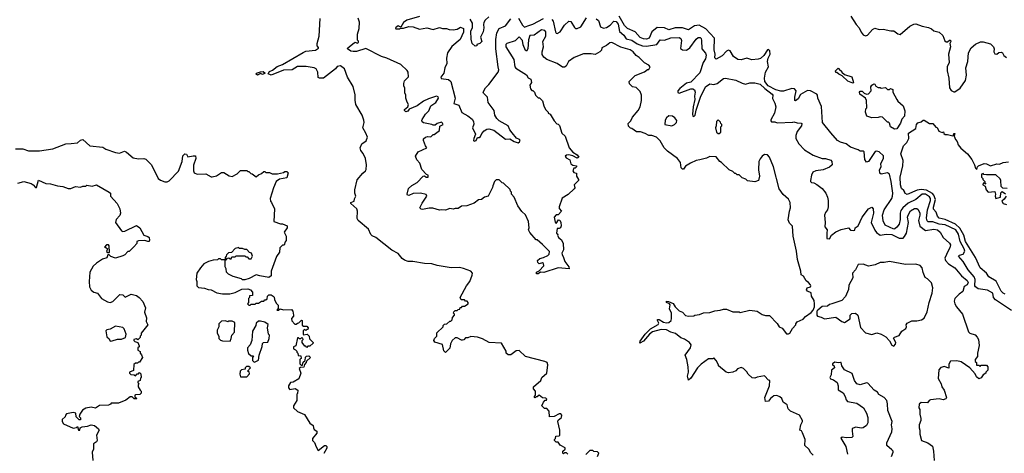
# Model space of a CAD drawing. Extents: x 2472589 to 2662339, y 701009 to 849030.
# Tile 92 of 256: x 2554346 to 2563706, y 745794 to 749912. Entities that reach past the tile are written whole.
import ezdxf

# ---------------------------------------------------------------- set-up
doc = ezdxf.new("R2010")
doc.units = 0

msp = doc.modelspace()

# ---------------------------------------------------------------- linework, layer by layer
at = {"layer": '0CON05XD'}
for points in [[(2558145, 749941.9), (2558025, 749908.5), (2557994.2, 749885), (2557968.3, 749841.7), (2557945, 749853.8), (2557917.5, 749835), (2557920, 749825), (2557955, 749824.2), (2557965, 749832.5), (2557995, 749830), (2558045, 749846.7), (2558085, 749842.9), (2558145, 749822), (2558215, 749834), (2558275, 749818.8), (2558335, 749836.7), (2558365, 749827.5), (2558402, 749828), (2558428.9, 749818.9), (2558465, 749816.5), (2558505, 749823.2), (2558535, 749840), (2558565, 749826.7), (2558565.2, 749794.8), (2558532.5, 749725), (2558454.3, 749655.7), (2558413.9, 749596.1), (2558401.9, 749545), (2558406.7, 749495), (2558385.7, 749455), (2558377.1, 749405), (2558350.6, 749365), (2558353.6, 749353.6), (2558422.4, 749342.4), (2558442.9, 749325), (2558485.6, 749165), (2558473.3, 749115), (2558518.8, 749098.8), (2558549.9, 749029.9), (2558605, 748997.8), (2558647.7, 748967.7), (2558660.5, 748945), (2558661.7, 748918.3), (2558650.8, 748885), (2558680, 748825), (2558663.9, 748783.9), (2558660, 748765), (2558665, 748757.5), (2558685, 748763.3), (2558697, 748793), (2558715, 748794.2), (2558725, 748803.8), (2558739.1, 748830.9), (2558762.6, 748857.4), (2558785, 748871.4), (2558805, 748874.4), (2558851.4, 748861.4), (2558965, 748778), (2559005, 748781.2), (2559047.5, 748755), (2559085, 748742.5), (2559098.3, 748751.7), (2559102.5, 748765), (2559096.7, 748775), (2559068.1, 748788.1), (2559026.3, 748836.3), (2559005.7, 748865), (2558990, 748905), (2558905, 748952.5), (2558882.5, 748975), (2558863.8, 749005), (2558855, 749050), (2558800, 749125), (2558793.8, 749175), (2558755, 749213.8), (2558750.8, 749225), (2558773.8, 749265), (2558805.2, 749294.8), (2558895.6, 749414.4), (2558899.4, 749435), (2558894.1, 749465), (2558871.5, 749635), (2558872.1, 749725), (2558882.7, 749787.3), (2558902.8, 749827.2), (2558962.5, 749855), (2559015, 749920.3)], [(2558805, 749938), (2558771.3, 749908.7), (2558757.5, 749885), (2558755.7, 749865.7), (2558757.8, 749835), (2558751.2, 749795), (2558727.5, 749745), (2558737.5, 749705), (2558720, 749685), (2558690, 749675), (2558690, 749665), (2558675, 749660), (2558646.7, 749685), (2558636.4, 749726.4), (2558634.1, 749804.1), (2558650.9, 749839.1), (2558649.1, 749879.1), (2558627.6, 749917.6)], [(2559087.3, 749927.3), (2559125, 749860.5), (2559145, 749839.4), (2559175.3, 749854.7), (2559225, 749868.2), (2559326.5, 749923.5)], [(2559405, 749913.6), (2559416.3, 749896.3), (2559438.6, 749795), (2559444.5, 749784.5), (2559455, 749781.9), (2559483, 749797), (2559525, 749861.1), (2559565, 749898.6), (2559585, 749895.8), (2559618.9, 749838.9), (2559629.4, 749829.4), (2559645, 749826.9), (2559679.4, 749845), (2559735, 749929.5)], [(2562147.7, 748747.7), (2562119.4, 748765), (2562055, 748835.8), (2561978, 748935), (2561966.6, 749086.6), (2561932, 749165), (2561930, 749195), (2561923.9, 749203.9), (2561862.5, 749235), (2561835, 749238.9), (2561769.2, 749200.8), (2561745, 749160), (2561721.7, 749141.7), (2561714.3, 749144.3), (2561713.3, 749175), (2561726.7, 749235), (2561710, 749255), (2561685, 749258.5), (2561606.3, 749233.7), (2561582.2, 749232.2), (2561534.8, 749244.8), (2561460, 749285), (2561429.7, 749325), (2561425.2, 749355), (2561435, 749411.9), (2561464.6, 749465), (2561455.6, 749515.6), (2561460.6, 749545), (2561480, 749585), (2561476.5, 749615), (2561465, 749628.8), (2561455, 749626.7), (2561418.5, 749571.5), (2561387.9, 749542.1), (2561365.4, 749535.4), (2561305, 749530.7), (2561257, 749547), (2561205, 749529.4), (2561172.7, 749532.7), (2561131, 749561), (2561098.6, 749615), (2561085, 749622.5), (2561065.6, 749614.4), (2561025, 749567.5), (2560965, 749536.7), (2560955, 749550), (2560958, 749585), (2560948.5, 749625), (2560950.5, 749735), (2560868.5, 749825), (2560805, 749860), (2560760, 749855), (2560705, 749814.3), (2560645.6, 749835.6), (2560576.4, 749833.6), (2560515.5, 749814.5), (2560474.6, 749834.6), (2560405, 749837.5), (2560354.2, 749795.8), (2560329.2, 749735), (2560305, 749727.8), (2560275, 749730), (2560245, 749742.5), (2560195, 749795.4), (2560125, 749828.5), (2560095, 749855.5), (2560045.8, 749945.8)], [(2562248, 749945), (2562298.8, 749865), (2562326, 749836), (2562343.6, 749793.6), (2562365, 749767.5), (2562385, 749758), (2562405, 749763.8), (2562451.3, 749818.7), (2562475, 749830.8), (2562515, 749820), (2562555, 749822.5), (2562627.5, 749807.5)], [(2557533.3, 749196.7), (2557515.9, 749275.9), (2557461.2, 749365), (2557432.5, 749445), (2557395, 749472.5), (2557365, 749467.5), (2557346.4, 749443.6), (2557235, 749357.5), (2557195, 749357.5), (2557183.8, 749363.8), (2557181.2, 749415), (2557165, 749446), (2557145, 749456), (2557068.7, 749468.7), (2556985, 749467.3), (2556935, 749436), (2556855, 749431.4), (2556735, 749383.8), (2556708.3, 749398.3), (2556719.3, 749420.7), (2556748.3, 749431.7), (2556794.2, 749465.8), (2556842.5, 749485), (2557039.3, 749600.7), (2557065, 749613.3), (2557156.4, 749623.6), (2557185, 749640), (2557187, 749647), (2557172.5, 749665), (2557172.5, 749685), (2557193.6, 749756.4), (2557203, 749923)], [(2559501.2, 747681.2), (2559516.7, 747655), (2559526.6, 747616.6), (2559566.2, 747565), (2559570, 747545), (2559465, 747556.7), (2559329.2, 747510.8), (2559295, 747513.3), (2559275, 747498), (2559260, 747500), (2559260, 747515), (2559285, 747526.7), (2559327.5, 747575), (2559326.4, 747596.4), (2559315, 747602.5), (2559285, 747593.3), (2559272.5, 747605), (2559267.5, 747625), (2559290, 747645), (2559325, 747652.5), (2559365, 747672.5), (2559377.5, 747685), (2559381.7, 747711.7), (2559315, 747777.5), (2559265, 747820), (2559255, 747820), (2559195, 747890), (2559182.5, 747915), (2559187.5, 747935), (2559182.5, 747995), (2559155, 748060), (2559120.7, 748090.7), (2559080, 748145), (2559047, 748227), (2559020, 748255), (2559020, 748275), (2559010, 748285), (2559008.3, 748298.3), (2558945, 748360), (2558931.7, 748361.7), (2558905, 748390), (2558875, 748390), (2558860, 748375), (2558842.5, 748335), (2558841.7, 748318.3), (2558800, 748235), (2558763, 748227), (2558737, 748203), (2558708.3, 748201.7), (2558665, 748170), (2558597, 748143), (2558545, 748140), (2558515, 748120), (2558485, 748120), (2558465, 748112.5), (2558435, 748117.5), (2558395, 748102.5), (2558355, 748107.5), (2558335, 748102.5), (2558271.7, 748121.7), (2558238.3, 748121.7), (2558175, 748108.8), (2558162, 748112), (2558150, 748125), (2558171.1, 748168.9), (2558216.2, 748235), (2558210.7, 748250.7), (2558155, 748265.7), (2558085, 748260.8), (2558045, 748242), (2558032.5, 748245), (2558028.8, 748255), (2558042.3, 748307.7), (2558075, 748337.5), (2558123, 748367), (2558180, 748425), (2558195, 748430), (2558210, 748415), (2558227.5, 748415), (2558230, 748435), (2558212.5, 748442.5), (2558167.7, 748487.7), (2558150.7, 748550.7), (2558121.2, 748581.2), (2558106.7, 748615), (2558135, 748656.7), (2558217.5, 748695), (2558202.5, 748715), (2558183.6, 748763.6), (2558185, 748780), (2558203, 748797), (2558225, 748802.5), (2558255, 748800), (2558275, 748820), (2558285, 748820), (2558335, 748860), (2558340.7, 748899.3), (2558370, 748915), (2558365, 748930), (2558355, 748937.5), (2558315, 748927.5), (2558295, 748910), (2558275, 748910), (2558265, 748917.5), (2558183, 748933), (2558171.7, 748941.7), (2558167.5, 748955), (2558172.5, 748965), (2558202.5, 749015), (2558233.6, 749046.4), (2558255, 749092.5), (2558302.5, 749125), (2558327.5, 749165), (2558325, 749180), (2558306.4, 749186.4), (2558231.7, 749161.7), (2558185, 749138.8), (2558125, 749093.3), (2558049.3, 749060.7), (2558035, 749043.3), (2558015, 749037.5), (2558005, 749050), (2558005, 749060), (2558036.4, 749083.6), (2558042.5, 749105), (2558028.3, 749128.3), (2558017.5, 749165), (2558017.5, 749195), (2558008.3, 749218.3), (2558007, 749263), (2557997.5, 749285), (2557997.5, 749305), (2558005, 749330), (2558041.7, 749368.3), (2558040, 749415), (2558029.3, 749429.3), (2557970, 749485), (2557835, 749547.5), (2557785, 749563.3), (2557635, 749637.5), (2557548.9, 749611.1), (2557515, 749608.9), (2557495, 749613.3), (2557463.3, 749635), (2557466.2, 749645), (2557525, 749692), (2557535, 749697.5), (2557555, 749690), (2557567.5, 749695), (2557567.7, 749707.7), (2557558.3, 749718.3), (2557557.5, 749775), (2557571.7, 749828.3), (2557577.5, 749887.5), (2557562.5, 749925)], [(2559825, 749920.7), (2559846.5, 749905), (2559867.5, 749845), (2559895, 749830), (2559925, 749836.7), (2559959.1, 749860.9), (2559995, 749898), (2560015, 749894.4), (2560035, 749868), (2560048.9, 749798.9), (2560090, 749765), (2560110.5, 749730.5), (2560165, 749718.9), (2560215, 749683.1), (2560265, 749663.7), (2560305, 749659.3), (2560403.6, 749676.4), (2560435, 749722), (2560475, 749717.5), (2560535, 749740.8), (2560615, 749741.9), (2560632, 749732), (2560638.5, 749715), (2560626.9, 749636.9), (2560647.5, 749625), (2560685, 749620.8), (2560714.6, 749645.4), (2560775, 749726.2), (2560795, 749743.3), (2560815, 749743.3), (2560823.9, 749733.9), (2560827.5, 749715), (2560830.6, 749635), (2560865.4, 749595.4), (2560872.5, 749575), (2560865, 749541.2), (2560842, 749505), (2560812, 749408), (2560725, 749320), (2560685, 749307.5), (2560620.4, 749259.6), (2560600.8, 749235), (2560601.9, 749221.9), (2560615, 749214.5), (2560725, 749255.4), (2560746.1, 749256.1), (2560761.9, 749245), (2560766.9, 749225), (2560759.7, 749185), (2560762.2, 749155), (2560747.1, 749085), (2560741.6, 749015), (2560745, 748996), (2560755, 748991.9), (2560767.1, 749005), (2560776.6, 749053.4), (2560819.1, 749175), (2560865.7, 749274.3), (2560905, 749303.3), (2560945, 749296.7), (2560975, 749306.7), (2561037, 749353), (2561055, 749356.7), (2561155, 749336), (2561215, 749307.5), (2561245, 749300), (2561285, 749313.3), (2561335, 749311.2), (2561385, 749300.6), (2561428.5, 749258.5), (2561498.8, 749205), (2561506.2, 749195), (2561503, 749163), (2561525, 749120), (2561533.3, 749085), (2561520, 749025), (2561485, 748960), (2561485, 748950), (2561493, 748943), (2561525, 748942.5), (2561545, 748933.3), (2561695, 748937.5), (2561705, 748942.5), (2561735, 748932.5), (2561775, 748930), (2561780, 748925), (2561777.5, 748905), (2561735, 748850), (2561723, 748813), (2561723.3, 748785), (2561753.9, 748733.9), (2561805, 748677.5), (2561890, 748625), (2561973, 748593), (2562005, 748592.5), (2562055, 748577.5), (2562066.7, 748565), (2562070, 748535), (2562045, 748510), (2561985, 748486.7), (2561915, 748476.7), (2561887, 748463), (2561872.5, 748435), (2561863.3, 748385), (2561863.3, 748375), (2561872.5, 748365), (2561895, 748361.2), (2561925, 748346.2), (2561975, 748308.8), (2562008, 748265), (2562024, 748225), (2562031.2, 748195), (2562031.2, 748135), (2562023.6, 748106.4), (2562005, 748080), (2561997.5, 748055), (2562003.3, 747985), (2562000, 747945), (2562022.5, 747915), (2562017.5, 747885), (2562020, 747835), (2562045, 747831.2), (2562063.9, 747866.1), (2562105, 747896.2), (2562155, 747918.8), (2562225, 747936.7), (2562243.8, 747913.8), (2562270.7, 747910.7)], [(2562627.5, 749807.5), (2562655.5, 749805.5), (2562695, 749776.2), (2562715, 749771.2), (2562808.3, 749851.7), (2562845, 749870.6), (2562865, 749871.4), (2562925, 749849.2), (2562985, 749838), (2563015, 749826), (2563037, 749807), (2563085, 749794), (2563120.7, 749760.7), (2563141.2, 749711.2), (2563153, 749703), (2563167, 749703), (2563185, 749717.5), (2563195, 749717.5), (2563197.5, 749705), (2563187.5, 749685), (2563193.3, 749655), (2563174, 749585), (2563180, 749505), (2563163.3, 749465), (2563163.8, 749425), (2563178, 749355), (2563186.1, 749266.1), (2563200.5, 749240.5), (2563225, 749227.5), (2563235, 749227.5), (2563285, 749261.2), (2563335.5, 749334.5), (2563345.7, 749385.7), (2563341.4, 749455), (2563357.5, 749515), (2563363.9, 749596.1), (2563390, 749645), (2563430.3, 749679.7), (2563479.7, 749700.3), (2563505, 749701.9), (2563573.3, 749683.3), (2563603.6, 749653.6), (2563610, 749635), (2563606.7, 749605), (2563616.4, 749586.4), (2563635, 749583.3), (2563655, 749600), (2563675, 749603.3), (2563687.7, 749597.7), (2563702.7, 749572.7), (2563725, 749553.3)], [(2561887.5, 745775), (2561865, 745797.5), (2561847.5, 745835), (2561808.3, 745868.3), (2561812.5, 745925), (2561788.3, 745988.3), (2561776.4, 746006.4), (2561762.5, 746015), (2561770, 746065), (2561787.5, 746095), (2561787.5, 746105), (2561760, 746155), (2561673.6, 746193.6), (2561652.5, 746215), (2561643, 746253), (2561605, 746280), (2561590, 746315), (2561571.7, 746331.7), (2561541.7, 746341.7), (2561515, 746340), (2561484.3, 746315.7), (2561465, 746290), (2561435, 746287.5), (2561428.6, 746325), (2561472, 746435), (2561477, 746487), (2561465, 746490), (2561425, 746530), (2561355, 746517.5), (2561335, 746507.5), (2561308.3, 746511.7), (2561270, 746545), (2561259.3, 746569.3), (2561225, 746600), (2561205, 746607.5), (2561170, 746595), (2561153, 746577), (2561126.4, 746563.6), (2561085, 746557.5), (2561060, 746565), (2560990, 746625), (2560990, 746635), (2560967, 746677), (2560945, 746700), (2560935, 746692.5), (2560895, 746692.5), (2560825, 746641.2), (2560788.8, 746605), (2560725, 746506.2), (2560705, 746490), (2560693, 746527), (2560703.8, 746565), (2560700, 746615), (2560687.5, 746685), (2560672.5, 746725), (2560723.3, 746795), (2560728, 746825), (2560713.8, 746845), (2560666.5, 746876.5), (2560630.3, 746890.3), (2560580.3, 746930.3), (2560535, 746943.1), (2560495, 746967.8), (2560445, 746969.6), (2560362.2, 746947.8), (2560332.9, 746927.1), (2560275, 746860), (2560240, 746840), (2560245, 746858), (2560292.7, 746925), (2560343.1, 746976.9), (2560415, 747016.7), (2560420.7, 747030.7), (2560407.5, 747055), (2560410, 747065), (2560425, 747063.3), (2560465, 747040), (2560494.2, 747034.2), (2560515, 747037.1), (2560538, 747055), (2560542.9, 747075), (2560540.6, 747125), (2560523.2, 747166.8), (2560530, 747205), (2560523.6, 747213.6), (2560493, 747227), (2560495, 747237.5), (2560513.6, 747236.4), (2560557.7, 747217.7), (2560576.7, 747185), (2560615, 747146.2), (2560647.5, 747135), (2560675, 747103.3), (2560705, 747097.5), (2560755, 747100), (2560763, 747107), (2560807, 747113), (2560845, 747127.5), (2560905, 747130), (2560955, 747147.5), (2561005, 747152.5), (2561035, 747162.5), (2561065, 747162.5), (2561125, 747137.5), (2561185, 747137.5), (2561195, 747132.5), (2561285, 747152.5), (2561355, 747142.5), (2561405, 747112.5), (2561435, 747103.3), (2561475, 747102.5), (2561545, 747027.5), (2561564.3, 746994.3), (2561595, 746982.5), (2561635, 746930), (2561655, 746927.5), (2561666.7, 746935), (2561691.7, 746978.3), (2561722.5, 747015), (2561722.5, 747025), (2561735, 747042.5), (2561795, 747067.5), (2561815, 747092.5), (2561869.7, 747130.3), (2561890, 747155), (2561902.5, 747185), (2561902.5, 747215), (2561897.5, 747245), (2561873.3, 747285), (2561868.3, 747318.3), (2561833.9, 747333.9), (2561826.7, 747345), (2561832.5, 747365), (2561862.5, 747375), (2561866.7, 747383.3), (2561862.5, 747395), (2561845, 747417.5), (2561820.7, 747430.7), (2561797.5, 747475), (2561775, 747490), (2561771.2, 747525), (2561738.8, 747635), (2561731.2, 747715), (2561700, 747855), (2561691.7, 747951.7), (2561665, 747980), (2561650.7, 748010.7), (2561662.5, 748095), (2561672.5, 748125), (2561670, 748175), (2561655, 748207.5), (2561603, 748253), (2561566.1, 748306.1), (2561511.2, 748515), (2561475, 748607.5), (2561455, 748627.5), (2561425, 748632.5), (2561403.6, 748616.4), (2561385, 748590), (2561372.5, 748565), (2561370, 748485), (2561377.5, 748425), (2561370, 748385), (2561335, 748372.5), (2561263, 748383), (2561247, 748397), (2561215, 748410), (2561185, 748440), (2561165, 748440), (2561155, 748450), (2561145, 748450), (2561125, 748470), (2561090, 748485), (2561016.4, 748556.4), (2561000, 748565), (2560965, 748610), (2560905, 748612.5), (2560875, 748597.5), (2560811.7, 748581.7), (2560775, 748573.3), (2560721.7, 748548.3), (2560675, 748520), (2560655, 748491.2), (2560645, 748491.2), (2560634.2, 748505), (2560626.2, 748555), (2560597.5, 748595), (2560503.6, 748663.6), (2560473.6, 748693.6), (2560435, 748760), (2560400, 748795), (2560355, 748812.5), (2560325, 748812.5), (2560291.7, 748831.7), (2560247, 748847), (2560208.3, 748848.3), (2560165, 748880), (2560151.7, 748881.7), (2560131.7, 748901.7), (2560130, 748925), (2560155, 748950), (2560172.5, 748985), (2560225, 749050), (2560242.5, 749085), (2560256.7, 749145), (2560256.7, 749195), (2560245, 749230), (2560207, 749267), (2560170, 749275), (2560143, 749303), (2560140, 749325), (2560195, 749382.5), (2560285, 749417.5), (2560315, 749440), (2560325, 749440), (2560340, 749465), (2560325, 749480), (2560285, 749502.5), (2560235, 749552.5), (2560205, 749572.5), (2560177.5, 749605), (2560147.5, 749625), (2560060, 749650), (2559975, 749694.5), (2559955, 749690.5), (2559925, 749665.7), (2559880, 749645), (2559876.7, 749623.3), (2559860, 749605), (2559815, 749582.5), (2559777, 749587), (2559705, 749587.5), (2559616.4, 749553.6), (2559562.5, 749515), (2559539.3, 749470.7), (2559525, 749462.5), (2559505, 749462.5), (2559455, 749496.7), (2559357.5, 749535), (2559327.5, 749555), (2559312.3, 749582.3), (2559311.2, 749605), (2559325.7, 749655), (2559318, 749705), (2559348.6, 749755), (2559347.5, 749795), (2559337.9, 749807.9), (2559305, 749815.5), (2559235, 749765.5), (2559195, 749761.1), (2559181.7, 749721.7), (2559175.5, 749635), (2559165, 749612.5), (2559155, 749620), (2559132.9, 749672.9), (2559124.4, 749715), (2559095, 749750), (2559055, 749711.2), (2558975, 749686.7), (2558966.7, 749675), (2558968, 749655), (2559042, 749535), (2559053.6, 749463.6), (2559060.7, 749450.7), (2559165, 749387.5), (2559180.7, 749360.7), (2559206.1, 749346.1), (2559210, 749315), (2559195, 749290), (2559200, 749255), (2559215, 749240), (2559225, 749240), (2559240, 749225), (2559250, 749195), (2559275, 749170), (2559288.3, 749168.3), (2559315, 749140), (2559327.5, 749095), (2559345, 749060), (2559370, 749035), (2559370, 749025), (2559390, 749015), (2559425, 748950), (2559451.7, 748921.7), (2559465, 748920), (2559477, 748907), (2559500, 748835), (2559530, 748805), (2559570, 748695), (2559603.6, 748653.6), (2559645, 748627.5), (2559660, 748605), (2559645, 748597.5), (2559605, 748620), (2559565, 748628.8), (2559544.1, 748625.9), (2559532.5, 748615), (2559540.7, 748600.7), (2559575, 748582.5), (2559585, 748542.5), (2559605, 748530), (2559637.5, 748525), (2559640, 748515), (2559626.7, 748503.3), (2559615, 748502.5), (2559602.5, 748475), (2559615, 748460), (2559640, 748455), (2559640, 748425), (2559657.5, 748395), (2559657.5, 748385), (2559617.5, 748345), (2559622.5, 748315), (2559617.5, 748305), (2559558.3, 748251.7), (2559501.7, 748218.3), (2559473.3, 748135), (2559475, 748120), (2559497.5, 748095), (2559465, 748060), (2559445, 748060), (2559427.5, 748035), (2559435, 747990), (2559445, 747977.5), (2559468.3, 748011.7), (2559479.3, 748009.3), (2559490, 747985), (2559493.8, 747955), (2559486.2, 747933.8), (2559475, 747927.5), (2559455, 747930), (2559450, 747885), (2559460, 747875), (2559457.5, 747865), (2559466.7, 747845), (2559495, 747821.2), (2559511.4, 747785), (2559516, 747725), (2559500, 747695), (2559501.2, 747681.2)], [(2556605, 749383.8), (2556592.5, 749395), (2556597, 749403), (2556635, 749416.7), (2556659.3, 749419.3), (2556680, 749405), (2556655, 749390), (2556635, 749400), (2556605, 749383.8)], [(2562265, 749307.5), (2562217, 749327), (2562165, 749380), (2562133, 749393), (2562115, 749410), (2562105, 749410), (2562100, 749425), (2562125, 749450), (2562145, 749430), (2562155, 749430), (2562160, 749415), (2562185, 749390), (2562255, 749370), (2562272.5, 749315), (2562265, 749307.5)], [(2562663, 748873), (2562623.6, 748893.6), (2562615, 748930), (2562605, 748940), (2562595, 748940), (2562547, 748987), (2562525, 748990), (2562505, 748983.3), (2562445, 748980), (2562400, 748995), (2562387.5, 749035), (2562390, 749065), (2562400, 749075), (2562396.7, 749145), (2562387.7, 749167.7), (2562332.5, 749205), (2562330, 749225), (2562335, 749232.5), (2562355, 749233.3), (2562375, 749212.5), (2562395, 749203.3), (2562415, 749207.5), (2562440, 749235), (2562437.5, 749275), (2562445, 749290), (2562465, 749302.5), (2562475, 749300), (2562485, 749280), (2562505, 749267.5), (2562527, 749267), (2562535, 749260), (2562575, 749267.5), (2562595, 749250), (2562615, 749250), (2562625, 749257.5), (2562645, 749250), (2562647.5, 749225), (2562683.3, 749155), (2562695, 749137.5), (2562743.3, 749095), (2562760, 749045), (2562756.2, 748995), (2562732.2, 748967.8), (2562719.7, 748930.3), (2562685, 748873.8), (2562663, 748873)], [(2559557.5, 745785), (2559545, 745800), (2559525, 745800), (2559515, 745790), (2559510, 745795), (2559510, 745815), (2559530, 745835), (2559530, 745845), (2559485, 745872.5), (2559465, 745900), (2559445, 745900), (2559430, 745915), (2559430, 745925), (2559440, 745935), (2559441.7, 745958.3), (2559475, 745960), (2559480, 745965), (2559480, 746015), (2559460, 746095), (2559465, 746110), (2559497, 746133), (2559500, 746155), (2559488.3, 746168.3), (2559475, 746170), (2559427, 746143), (2559381.7, 746141.7), (2559380, 746195), (2559358.3, 746218.3), (2559335, 746220), (2559310, 746245), (2559325, 746280), (2559341.7, 746298.3), (2559355, 746300), (2559358.3, 746308.3), (2559347, 746317), (2559315, 746320), (2559285, 746347.5), (2559265, 746330), (2559255, 746330), (2559245, 746320), (2559240, 746325), (2559240, 746335), (2559250, 746345), (2559250, 746385), (2559230, 746405), (2559230, 746425), (2559300, 746485), (2559310, 746515), (2559357.5, 746555), (2559367.5, 746635), (2559360, 746655), (2559336.7, 746666.7), (2559153, 746713), (2559095, 746770), (2559065, 746767.5), (2559015, 746730), (2558988.3, 746728.3), (2558970, 746745), (2558970, 746765), (2558925, 746840), (2558807.7, 746847.7), (2558745, 746882.5), (2558696.4, 746896.4), (2558635, 746902.5), (2558605, 746890), (2558585, 746890), (2558568.3, 746871.7), (2558555, 746867.5), (2558545, 746867.5), (2558505, 746891.2), (2558485, 746890), (2558458.1, 746865), (2558440, 746835), (2558436.2, 746793.8), (2558395, 746750), (2558378.3, 746768.3), (2558365.9, 746825.9), (2558290.7, 746850.7), (2558282.5, 746865), (2558290, 746885), (2558310, 746905), (2558311.7, 746938.3), (2558370, 746995), (2558371.7, 747008.3), (2558385, 747020), (2558407, 747023), (2558435, 747050), (2558445, 747050), (2558458.3, 747061.7), (2558460, 747085), (2558480, 747105), (2558480, 747115), (2558470, 747125), (2558471.7, 747138.3), (2558485, 747150), (2558505, 747150), (2558515, 747160), (2558528.3, 747161.7), (2558531.7, 747178.3), (2558545, 747180), (2558555, 747190), (2558575, 747190), (2558610, 747215), (2558610, 747225), (2558598.3, 747238.3), (2558585, 747240), (2558575, 747250), (2558543, 747253), (2558532.5, 747275), (2558592.5, 747385), (2558623.6, 747426.4), (2558646.7, 747485), (2558648.8, 747505), (2558635, 747523.8), (2558565, 747550), (2558525, 747557.5), (2558447, 747557), (2558315, 747576.7), (2558263, 747593), (2558195, 747597.5), (2558083, 747617), (2558037, 747617), (2558005, 747627.5), (2557982.5, 747645), (2557943, 747693), (2557883.9, 747723.9), (2557730, 747845), (2557695, 747860), (2557683, 747873), (2557663, 747923), (2557562.5, 748005), (2557552.5, 748025), (2557557.5, 748095), (2557550, 748115), (2557492.5, 748165), (2557492.5, 748175), (2557525, 748190), (2557528.3, 748211.7), (2557542.5, 748235), (2557532.5, 748265), (2557532.5, 748295), (2557555, 748390), (2557607.5, 748455), (2557632.5, 748475), (2557639.3, 748490.7), (2557643.3, 748535), (2557632.5, 748595), (2557610.7, 748640.7), (2557589.3, 748669.3), (2557582.5, 748695), (2557597, 748733), (2557639.3, 748760.7), (2557652.5, 748795), (2557636.7, 748835), (2557606.7, 748885), (2557618.8, 748935), (2557618.3, 748958.3), (2557601.2, 749005), (2557542.5, 749105), (2557533.9, 749146.1), (2557533.3, 749196.7)], [(2560545, 748902.5), (2560570, 748915), (2560590, 748935), (2560592.5, 748955), (2560575, 748980), (2560550, 748995), (2560515, 748997.5), (2560495, 748980), (2560483, 748957), (2560480, 748915), (2560545, 748902.5)], [(2560995, 748830), (2561010, 748845), (2561010, 748895), (2561020, 748905), (2561020, 748915), (2561010, 748925), (2561008.3, 748938.3), (2560985, 748960), (2560970, 748945), (2560967.5, 748905), (2560960, 748885), (2560970, 748845), (2560985, 748830), (2560995, 748830)], [(2563715, 747305.5), (2563695, 747313.3), (2563675, 747334.2), (2563629.2, 747429.2), (2563558.7, 747468.7), (2563535, 747506.2), (2563475.6, 747555), (2563430.6, 747655), (2563337.7, 747805), (2563320, 747865), (2563281.5, 747931.5), (2563240.1, 747970.1), (2563143.8, 748013.8), (2563085, 748025.8), (2563070.8, 748045), (2563058, 748085), (2563033.1, 748113.1), (2563032.4, 748132.4), (2563051.7, 748205), (2563036.1, 748246.1), (2563022.2, 748262.2), (2562965, 748294.2), (2562915, 748300.8), (2562877.8, 748292.2), (2562782.3, 748252.3), (2562760, 748265), (2562760, 748275), (2562749.3, 748289.3), (2562727.7, 748307.7), (2562718.6, 748345), (2562715.8, 748415), (2562742.5, 748525), (2562744.3, 748575), (2562721.7, 748638.3), (2562746.4, 748713.6), (2562777.5, 748745), (2562797, 748783), (2562794, 748835), (2562865, 748880), (2562872.5, 748915), (2562885, 748932.5), (2562915, 748942.5), (2562933.6, 748956.4), (2562945, 748956.2), (2562995, 748927.5), (2563027, 748927), (2563055, 748890), (2563068.3, 748888.3), (2563083.6, 748853.6), (2563115, 748840), (2563128.3, 748848.3), (2563131.7, 748831.7), (2563143, 748823), (2563167, 748823), (2563215, 748808.8), (2563223.3, 748815), (2563225, 748830), (2563235, 748830), (2563227.5, 748805), (2563242.9, 748772.9), (2563256, 748755), (2563266, 748725), (2563290.9, 748690.9), (2563355, 748637.5), (2563396.7, 748585), (2563423.3, 748535), (2563433, 748503), (2563445, 748490), (2563450, 748515), (2563460, 748525), (2563515, 748546.2), (2563535, 748543.8), (2563575, 748523.8), (2563635, 748543.3), (2563659.3, 748540.7), (2563695, 748556.7), (2563745, 748562.5)], [(2554305, 748686.7), (2554375.9, 748685.9), (2554428, 748668), (2554535, 748667.5), (2554660, 748685), (2554785, 748732.5), (2554835, 748737.5), (2554895, 748742.5), (2554925, 748766.7), (2554945, 748772.5), (2555012.5, 748715), (2555135, 748700), (2555163.2, 748683.2), (2555255, 748649.2), (2555295, 748643.3), (2555341.7, 748661.7), (2555360, 748655), (2555425, 748600), (2555475, 748590), (2555525, 748593.3), (2555545, 748586.7), (2555600, 748535), (2555662.5, 748405), (2555685, 748387.5), (2555725, 748373.3), (2555746.4, 748373.6), (2555765, 748382.5), (2555855, 748472.5), (2555890, 748565), (2555895, 748620), (2555915, 748637.5), (2555930, 748635), (2555945, 748610), (2555995, 748620), (2556018.3, 748618.3), (2556020, 748595), (2555998.3, 748531.7), (2555997.5, 748475), (2556005, 748457.5), (2556033.6, 748443.6), (2556115, 748447.5), (2556165, 748420), (2556175, 748420), (2556215, 748430), (2556265, 748460), (2556285, 748460), (2556338.3, 748428.3), (2556365, 748422.5), (2556413, 748447), (2556445, 748480), (2556505, 748480), (2556515, 748470), (2556525, 748470), (2556541.7, 748451.7), (2556557, 748447), (2556595, 748420), (2556615, 748440), (2556645, 748450), (2556665, 748470), (2556675, 748470), (2556685, 748460), (2556721.7, 748461.7), (2556745, 748447.5), (2556795, 748447.5), (2556855, 748460), (2556865, 748470), (2556885, 748470), (2556898.3, 748458.3), (2556885, 748410), (2556815, 748396.7), (2556782.5, 748375), (2556757.5, 748315), (2556727.5, 748215), (2556728.3, 748188.3), (2556740, 748175), (2556767.5, 748115), (2556760, 747995), (2556825, 747973.3), (2556845, 747973.3), (2556887.5, 747955), (2556888, 747935), (2556861.2, 747895), (2556878.8, 747855), (2556880, 747815), (2556868.3, 747801.7), (2556858.3, 747771.7), (2556845, 747770), (2556820, 747745), (2556817, 747703), (2556788.3, 747661.7), (2556737.5, 747525), (2556735, 747480), (2556715, 747463.3), (2556628.3, 747478.3), (2556595, 747490), (2556527, 747453), (2556485, 747440), (2556465, 747440), (2556455, 747450), (2556375, 747472.5), (2556330, 747495), (2556313, 747513), (2556310, 747545), (2556300, 747565), (2556300, 747630), (2556308.3, 747631.7), (2556321.7, 747648.3), (2556335, 747650), (2556345, 747640), (2556355, 747640), (2556361.7, 747658.3), (2556395, 747660), (2556405, 747670), (2556485, 747670), (2556495, 747660), (2556508.3, 747658.3), (2556525, 747640), (2556545, 747640), (2556560, 747665), (2556550, 747695), (2556531.7, 747701.7), (2556505, 747730), (2556485, 747730), (2556465, 747740), (2556435, 747740), (2556425, 747750), (2556420, 747745), (2556395, 747740), (2556358.3, 747701.7), (2556331.7, 747698.3), (2556311.7, 747678.3), (2556310, 747665), (2556300, 747655), (2556300, 747630), (2556265, 747630), (2556255, 747640), (2556235, 747640), (2556225, 747630), (2556185, 747627.5), (2556140, 747615), (2556097, 747593), (2556063.6, 747556.4), (2556030, 747505), (2556022.5, 747445), (2556030, 747425), (2556030, 747385), (2556045, 747370), (2556101.7, 747361.7), (2556138.3, 747348.3), (2556165, 747347.5), (2556218.3, 747318.3), (2556275, 747307.5), (2556341.7, 747308.3), (2556395, 747322.5), (2556458.3, 747351.7), (2556515, 747357.5), (2556540, 747345), (2556560, 747325), (2556558.3, 747291.7), (2556531.7, 747288.3), (2556530, 747275), (2556520, 747265), (2556520, 747225), (2556510, 747215), (2556525, 747200), (2556535, 747200), (2556545, 747210), (2556585, 747210), (2556595, 747220), (2556615, 747220), (2556645, 747240), (2556665, 747240), (2556675, 747250), (2556685, 747250), (2556698.3, 747261.7), (2556700, 747285), (2556715, 747300), (2556735, 747300), (2556755, 747287.5), (2556766.2, 747276.2), (2556767.5, 747255), (2556785, 747220), (2556801.7, 747201.7), (2556801.7, 747168.3), (2556790, 747155), (2556805, 747152.5), (2556822.5, 747167.5), (2556855, 747157.5), (2556930.7, 747160.7), (2556943.3, 747145), (2556950, 747105), (2556950, 747095), (2556930, 747075), (2556931.7, 747051.7), (2556961.7, 747021.7), (2556975, 747020), (2556985, 747030), (2556998.3, 747031.7), (2557025, 747060), (2557030, 747055), (2557031.7, 747011.7), (2557045, 747000), (2557075, 747000), (2557087, 746987), (2557085, 746970), (2557075, 746970), (2557065, 746960), (2557055, 746970), (2557041.7, 746958.3), (2557040, 746925), (2557045, 746920), (2557080, 746925), (2557096.7, 746906.7), (2557101.7, 746881.7), (2557137, 746847), (2557135, 746840), (2557105, 746810), (2557085, 746810), (2557075, 746800), (2557065, 746810), (2557055, 746810), (2557030, 746845), (2557030, 746865), (2557040, 746875), (2557038.3, 746888.3), (2557025, 746890), (2557015, 746880), (2557005, 746880), (2556995, 746890), (2556985, 746890), (2556970, 746815), (2556950, 746805), (2556950, 746785), (2556968.3, 746778.3), (2556980, 746765), (2556980, 746755), (2556990, 746745), (2556991.7, 746721.7), (2557018.3, 746718.3), (2557020, 746695), (2557015, 746690)], [(2563775, 747150.6), (2563621.4, 747251.4), (2563603.6, 747273.6), (2563596.7, 747315), (2563545, 747341.8), (2563455.7, 747355.7), (2563430.8, 747375), (2563425.6, 747385.6), (2563428.1, 747445), (2563420.1, 747470.1), (2563361.8, 747535), (2563314.7, 747614.7), (2563271.1, 747665), (2563280, 747675), (2563315, 747684.4), (2563330, 747715), (2563325.2, 747735), (2563284.8, 747804.8), (2563271.6, 747875), (2563245, 747914.7), (2563145, 747964.1), (2563085, 747971.1), (2563025, 747990.7), (2562982.6, 747992.6), (2562970.9, 748000.9), (2562966.7, 748026.7), (2562976.3, 748105), (2563003.7, 748195), (2563003.2, 748215), (2562995, 748228.8), (2562955, 748254), (2562925, 748256), (2562864.8, 748205.2), (2562790.3, 748169.7), (2562740.4, 748125), (2562721.7, 748098.3), (2562714.5, 748075), (2562714.5, 748015), (2562705, 747970), (2562685, 747942), (2562665.5, 747924.5), (2562655, 747923.1), (2562571.7, 747961.7), (2562552.7, 748002.7), (2562548.2, 748055), (2562564.2, 748105.8), (2562636.1, 748215), (2562643.9, 748235), (2562645.3, 748265), (2562631.5, 748375), (2562614.1, 748444.1), (2562595, 748456.2), (2562535, 748443.3), (2562523.8, 748453.8), (2562520, 748485), (2562534.4, 748515), (2562531.9, 748545), (2562557.3, 748595), (2562557.6, 748617.6), (2562515, 748655.6), (2562495, 748662.5), (2562479.5, 748660.5), (2562415, 748563.8), (2562395, 748557.5), (2562378.8, 748585), (2562375, 748656.2), (2562365, 748662), (2562335, 748662.5), (2562316.8, 748676.8), (2562245, 748701.4), (2562203.6, 748733.6), (2562147.7, 748747.7)], [(2563731.7, 748308.3), (2563693, 748313), (2563677, 748327), (2563672.5, 748385), (2563665, 748400), (2563625, 748440), (2563535, 748440), (2563512.5, 748442.5), (2563505, 748450), (2563490, 748445), (2563490, 748415), (2563500, 748405), (2563500, 748395), (2563520, 748375), (2563520, 748360), (2563530, 748355), (2563525, 748350), (2563520, 748360), (2563505, 748360), (2563500, 748345), (2563525, 748330), (2563532.5, 748295), (2563553, 748273), (2563615, 748280), (2563622.5, 748255), (2563617.5, 748235), (2563623.6, 748213.6), (2563670, 748225), (2563673, 748267), (2563685, 748280), (2563718.3, 748258.3)], [(2554329.3, 748360.7), (2554385, 748376.7), (2554455, 748356.2), (2554475, 748343.3), (2554495, 748316.7), (2554505, 748316.7), (2554525, 748386.7), (2554595, 748356.7), (2554637, 748353), (2554703.6, 748333.6), (2554756.4, 748326.4), (2554805, 748307.5), (2554831.7, 748308.3), (2554875, 748327.5), (2554925, 748322.5), (2554945, 748330), (2554975, 748330), (2554985, 748340), (2555035, 748330), (2555075, 748342.5), (2555197.5, 748275), (2555207.5, 748265), (2555210, 748235), (2555272.5, 748165), (2555297.5, 748115), (2555302.5, 748075), (2555296.1, 748053.9), (2555262.5, 748015), (2555257.5, 747985), (2555315, 747907.5), (2555325, 747901.2), (2555345, 747902.5), (2555456.1, 747956.1), (2555486.3, 747936.3), (2555526.7, 747865), (2555565, 747852.9), (2555575, 747842), (2555580.6, 747819.4), (2555575, 747806), (2555564.4, 747804.4), (2555533.9, 747816.1), (2555475, 747812.5), (2555460, 747805), (2555460, 747785), (2555430, 747755), (2555385, 747710), (2555375, 747710), (2555345, 747680), (2555325, 747670), (2555255, 747647.5), (2555213, 747663), (2555195, 747680), (2555185, 747680), (2555175, 747650), (2555133.3, 747636.7), (2555075, 747600), (2555045, 747570), (2555012.5, 747515), (2555007.5, 747425), (2555010, 747375), (2555023.6, 747343.6), (2555050, 747325), (2555085, 747316), (2555124.1, 747264.1), (2555181.9, 747231.9), (2555205, 747227.1), (2555230, 747235), (2555298.3, 747301.7), (2555325, 747297.5), (2555347.5, 747277.5), (2555405, 747303.8), (2555455, 747293.3), (2555482.5, 747275), (2555516.7, 747235), (2555542.5, 747175), (2555532.5, 747135), (2555551.7, 747081.7), (2555547.5, 747045), (2555562.5, 747015), (2555500, 746935), (2555500, 746915), (2555490, 746905), (2555490, 746895), (2555468.3, 746871.7), (2555455, 746880), (2555430, 746875), (2555430, 746865), (2555440, 746855), (2555470, 746845), (2555480, 746815), (2555480, 746805), (2555470, 746795), (2555470, 746775), (2555490, 746760), (2555490, 746745), (2555505, 746730), (2555512.5, 746705), (2555485, 746660), (2555475, 746660), (2555465, 746650), (2555445, 746650), (2555431.7, 746638.3), (2555428.3, 746581.7), (2555390, 746565), (2555390, 746555), (2555401.7, 746541.7), (2555435, 746540), (2555445, 746530), (2555461.7, 746548.3), (2555475, 746550), (2555485, 746560), (2555498.3, 746548.3), (2555500, 746515), (2555493, 746507), (2555490, 746485), (2555470, 746475), (2555470, 746465), (2555480, 746455), (2555473, 746447), (2555472.5, 746425), (2555490, 746395), (2555500, 746385), (2555500, 746365), (2555487, 746353), (2555445, 746350), (2555440, 746345), (2555441.7, 746331.7), (2555460, 746315), (2555455, 746310), (2555435, 746310), (2555415, 746330), (2555395, 746330), (2555355, 746300), (2555285, 746270), (2555215, 746270), (2555209.3, 746260.7), (2555189.3, 746250.7), (2555105, 746247.5), (2555065, 746223.3), (2555025, 746232.5), (2554975, 746222), (2554942.5, 746205), (2554917.5, 746165), (2554910, 746145), (2554925, 746130), (2554925, 746112.5), (2554911.7, 746111.7), (2554881.7, 746141.7), (2554880, 746175), (2554855, 746182.5), (2554791.7, 746168.3), (2554780, 746155), (2554778.3, 746141.7), (2554750, 746115), (2554750, 746095), (2554763, 746073), (2554855, 746033.3), (2554885, 746040), (2554895, 746050), (2554905, 746013.8), (2554917.5, 746015), (2554920, 746035), (2554940, 746045), (2554989.3, 746050.7), (2555025, 746063.3), (2555058.3, 746058.3), (2555095, 746027.5), (2555100, 746015), (2555076.7, 745965), (2555081.2, 745915), (2555075, 745902.5), (2555047.5, 745885), (2555046.7, 745835), (2555033.3, 745805), (2555041.2, 745725)], [(2563722.5, 748235), (2563705, 748207.5), (2563682.5, 748187.5), (2563695, 748167.5), (2563726.7, 748156.7)], [(2562270.7, 747910.7), (2562285, 747913.3), (2562287.5, 747935), (2562315, 747954), (2562355.6, 748035), (2562414.3, 748115), (2562445, 748132.5), (2562458.8, 748115), (2562461.2, 748075), (2562440, 747985), (2562473.6, 747913.6), (2562490.5, 747890.5), (2562525, 747865.4), (2562584, 747874), (2562635, 747871.9), (2562705, 747838.2), (2562743, 747837), (2562758.3, 747851.7), (2562775.6, 747885), (2562794.3, 747985), (2562785.7, 748035), (2562791.9, 748055), (2562815, 748096), (2562851.4, 748118.6), (2562875, 748120), (2562888.3, 748108.3), (2562901.2, 748075), (2562902, 748055), (2562889.4, 748005), (2562902.3, 747952.3), (2562955, 747910), (2563035, 747923.3), (2563070, 747915), (2563095.4, 747895.4), (2563124.6, 747844.6), (2563185, 747790), (2563193.3, 747775), (2563188, 747745), (2563171.8, 747718.2), (2563141.7, 747648.3), (2563145.9, 747625.9), (2563173.8, 747593.8), (2563235.4, 747555.4), (2563300.2, 747480.2), (2563353.8, 747435), (2563362, 747415), (2563353.8, 747395), (2563323.4, 747376.6), (2563310.7, 747329.3), (2563275, 747303.8), (2563236.7, 747265), (2563228, 747238), (2563233.8, 747215), (2563250, 747185), (2563306.7, 747115), (2563366.2, 746946.2), (2563376.4, 746936.4), (2563428.3, 746918.3), (2563448.3, 746898.3), (2563460, 746875), (2563467, 746817), (2563450, 746745), (2563450, 746715), (2563430, 746685), (2563430, 746665), (2563440, 746655), (2563441.7, 746631.7), (2563465, 746630), (2563475, 746620), (2563485, 746630), (2563535, 746630), (2563550, 746615), (2563550, 746585), (2563530, 746565), (2563530, 746555), (2563505, 746540), (2563485, 746510), (2563465, 746500), (2563441.7, 746521.7), (2563429.3, 746549.3), (2563376.4, 746606.4), (2563295, 746662.5), (2563255, 746672.5), (2563195, 746670), (2563178.3, 746641.7), (2563178.3, 746601.7), (2563135, 746617.5), (2563115, 746612.5), (2563101.7, 746608.3), (2563083, 746587), (2563077.5, 746505), (2563106.7, 746455), (2563112.5, 746425), (2563132.5, 746395), (2563157, 746323), (2563148.3, 746311.7), (2563125, 746302.5), (2563085, 746310), (2563005, 746302.5), (2562990, 746295), (2562977, 746273), (2562915, 746277.5), (2562895, 746260), (2562892.5, 746225), (2562901.7, 746211.7), (2562902.5, 746165), (2562912.5, 746125), (2562912.5, 746105), (2562897.5, 746065), (2562897.5, 746035), (2562903.3, 746015), (2562902.5, 745975), (2562917, 745917), (2562980, 745895), (2563021.7, 745861.7), (2563032.5, 745815), (2563037.5, 745725)], [(2555195, 747700), (2555200, 747705), (2555197.5, 747765), (2555190, 747775), (2555170, 747775), (2555153, 747753), (2555165, 747750), (2555180, 747735), (2555171.7, 747711.7), (2555185, 747700), (2555195, 747700)], [(2562655, 746812.5), (2562670.7, 746829.3), (2562673.3, 746845), (2562653, 746887), (2562663, 746897), (2562706.4, 746913.6), (2562732.5, 746955), (2562769.3, 746980.7), (2562776.4, 746993.6), (2562773.3, 747015), (2562780.7, 747029.3), (2562825, 747052.5), (2562875, 747053.3), (2562918.3, 747061.7), (2562943, 747077), (2562973.9, 747136.1), (2562990, 747225), (2563018.8, 747315), (2563026.7, 747365), (2563013.6, 747413.6), (2562975, 747452.5), (2562952.5, 747465), (2562935, 747510), (2562926.2, 747555), (2562906.1, 747576.1), (2562865, 747591.2), (2562765, 747587.5), (2562615, 747616.7), (2562565, 747607.5), (2562525, 747607.5), (2562477, 747583), (2562415, 747571.2), (2562365, 747590), (2562315, 747587.5), (2562292.5, 747535), (2562262.5, 747505), (2562265, 747460), (2562228.3, 747391.7), (2562225, 747350), (2562195.8, 747284.2), (2562160, 747245), (2562065, 747212.5), (2562043.3, 747206.7), (2562025, 747192.5), (2561975, 747187.5), (2561932.5, 747155), (2561923.3, 747145), (2561922.5, 747105), (2561930, 747095), (2561965, 747087.5), (2561995, 747072.5), (2562105, 747086.7), (2562160, 747045), (2562185, 747037.5), (2562239.3, 747070.7), (2562241.2, 747105), (2562255, 747123.3), (2562290, 747125), (2562312.5, 747105), (2562339.3, 746989.3), (2562387, 746937), (2562445, 746923.8), (2562495, 746937.5), (2562535, 746926.7), (2562579.3, 746899.3), (2562613.6, 746863.6), (2562635, 746820), (2562655, 746812.5)], [(2556345, 746860), (2556357, 746883), (2556363, 746917), (2556387.5, 746945), (2556390, 747035), (2556365, 747050), (2556335, 747050), (2556325, 747042.5), (2556301.7, 747051.7), (2556265, 747050), (2556240, 747025), (2556240, 746995), (2556222.5, 746965), (2556222.5, 746935), (2556240, 746905), (2556240, 746885), (2556255, 746870), (2556275, 746862.5), (2556345, 746860)], [(2556575, 746660), (2556585, 746662.5), (2556615, 746680), (2556623.6, 746726.4), (2556651.7, 746808.3), (2556653, 746837), (2556663, 746847), (2556705, 746850), (2556717.5, 746885), (2556720, 746915), (2556710, 746925), (2556700, 746985), (2556708.3, 747018.3), (2556675, 747040), (2556635, 747047.5), (2556615, 747047.5), (2556595, 747030), (2556591.7, 747008.3), (2556557.5, 746955), (2556552.5, 746865), (2556537.5, 746825), (2556510, 746795), (2556510, 746775), (2556521.7, 746741.7), (2556545, 746720), (2556568.3, 746718.3), (2556560, 746705), (2556560, 746675), (2556575, 746660)], [(2555205, 746860), (2555225, 746862.5), (2555275, 746876.7), (2555315, 746877.5), (2555350, 746895), (2555357, 746927), (2555340, 746975), (2555325, 746990), (2555255, 747002.5), (2555206.7, 746973.3), (2555175, 746966.7), (2555165, 746957.5), (2555175, 746900), (2555195, 746880), (2555205, 746860)], [(2557015, 746690), (2557010, 746685), (2557010, 746645), (2557021.7, 746631.7), (2557035, 746630), (2557041.7, 746658.3), (2557060, 746675), (2557061.7, 746708.3), (2557073, 746717), (2557095, 746720), (2557110, 746705), (2557071.7, 746668.3), (2557070, 746655), (2557051.7, 746638.3), (2557048.3, 746611.7), (2557015, 746610), (2557001.7, 746598.3), (2557017.5, 746555), (2556998.3, 746501.7), (2556945, 746470), (2556920, 746465), (2556900, 746435), (2556900, 746415), (2556915, 746400), (2556965, 746410), (2556990, 746395), (2556987, 746363), (2556980, 746355), (2556980, 746295), (2556950, 746245), (2556950, 746225), (2556985, 746190), (2557053, 746163), (2557105, 746080), (2557137, 746057), (2557137.5, 746035), (2557145, 746020), (2557170, 746005), (2557170, 745985), (2557130, 745935), (2557130, 745915), (2557148.3, 745898.3), (2557162.5, 745855), (2557181.7, 745821.7), (2557243, 745867), (2557255, 745867.5), (2557265, 745860), (2557266.4, 745843.6), (2557238.3, 745791.7)], [(2562632.5, 745765), (2562650, 745805), (2562650, 745815), (2562637.7, 745827.7), (2562588.3, 745868.3), (2562590, 745895), (2562635, 745997.5), (2562639.2, 746025), (2562634.4, 746065), (2562638.6, 746095), (2562599.8, 746199.8), (2562596.4, 746265), (2562587.5, 746295), (2562563.8, 746323.8), (2562512.4, 746352.4), (2562498.8, 746375), (2562468.8, 746395), (2562409.3, 746459.3), (2562395, 746462.5), (2562335, 746444.5), (2562305, 746454.3), (2562282.2, 746485), (2562260.6, 746550.6), (2562185.7, 746585.7), (2562161.2, 746625), (2562156.2, 746655), (2562147.3, 746657.3), (2562125, 746654.2), (2562095, 746660), (2562073.3, 746645), (2562073, 746633), (2562087.5, 746625), (2562092.5, 746605), (2562062.5, 746585), (2562059.3, 746540.7), (2562046.7, 746515), (2562052.7, 746502.7), (2562081.2, 746491.2), (2562115.6, 746465.6), (2562126.2, 746435), (2562126.4, 746396.4), (2562175, 746369.2), (2562193.8, 746335), (2562202.1, 746302.1), (2562215, 746286.9), (2562305, 746269.2), (2562367.5, 746225), (2562394.3, 746175), (2562407.1, 746135), (2562406.8, 746083.2), (2562395, 746058.8), (2562365, 746037.5), (2562345, 746033.3), (2562295, 746041.4), (2562267.3, 746032.7), (2562260, 746025), (2562258, 746005), (2562266.2, 745955), (2562257.5, 745945), (2562205, 745942), (2562165, 745948), (2562151.7, 745938.3), (2562197.8, 745857.8), (2562213.5, 745785)], [(2556505, 746520), (2556531.7, 746548.3), (2556528.3, 746568.3), (2556510, 746575), (2556540, 746605), (2556525, 746617.5), (2556503, 746617), (2556490, 746605), (2556488.3, 746591.7), (2556455, 746587.5), (2556440, 746575), (2556437.5, 746545), (2556445, 746520), (2556505, 746520)], [(2559840, 745765), (2559850, 745795), (2559838.3, 745808.3), (2559805, 745810), (2559795, 745820), (2559765, 745820), (2559728.3, 745781.7)]]:
    msp.add_lwpolyline(points, dxfattribs=at)

doc.saveas('drawing.dxf')
